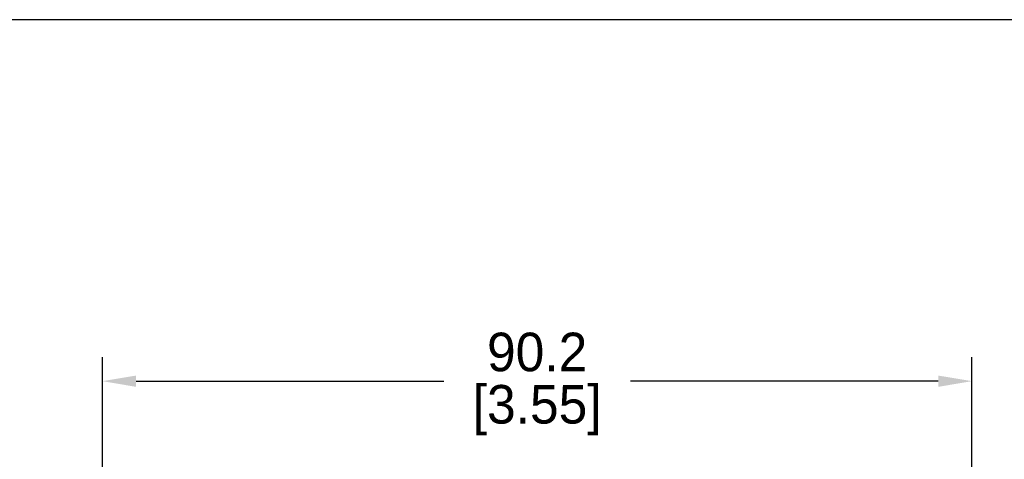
# Model space of a CAD drawing. Header units: inches. Extents: x 0 to 279, y 0 to 216.
# Tile 7 of 8: x 100 to 202, y 170 to 216. Entities that reach past the tile are written whole.
import ezdxf

# ---------------------------------------------------------------- set-up
doc = ezdxf.new("R2010")
doc.units = ezdxf.units.IN
doc.header["$LTSCALE"] = 10
doc.header["$MEASUREMENT"] = 0
doc.layers.add('DIM', color=140, linetype='Continuous')
doc.dimstyles.get("Standard").update_dxf_attribs({"dimtxt": 4, "dimasz": 3.5, "dimexe": 2.5, "dimexo": 1.5, "dimgap": 1, "dimtad": 0, "dimtih": 1, "dimtoh": 1, "dimdec": 1, "dimzin": 0, "dimdsep": 46, "dimtxsty": 'Standard', "dimcen": 0, "dimadec": 0, "dimazin": 0, "dimtfac": 1, "dimtdec": 1, "dimtofl": 0, "dimtmove": 0, "dimatfit": 3, "dimfxl": 0, "dimtolj": 1, "dimtzin": 0, "dimarcsym": 0})

# ---------------------------------------------------------------- blocks, each defined once
blk = doc.blocks.new('*D24')
at = {"layer": 'Defpoints', "color": 0}
for p in [(199.11, 178.42), (108.87, 137.2), (199.11, 133.45)]:
    blk.add_point(p, dxfattribs=at)
at = {"layer": 'DIM', "color": 0, "lineweight": -2}
for p, q in [((108.87, 138.7), (108.87, 180.92)), ((199.11, 134.95), (199.11, 180.92)), ((112.37, 178.42), (144.32, 178.42)), ((195.61, 178.42), (163.66, 178.42))]:
    blk.add_line(p, q, dxfattribs=at)
at = {"layer": 'DIM', "color": 0}
for points in [[(112.37, 179), (112.37, 177.83), (108.87, 178.42)], [(195.61, 179), (195.61, 177.83), (199.11, 178.42)]]:
    blk.add_solid(points, dxfattribs=at)
at = {"layer": 'DIM', "color": 0, "char_height": 4, "attachment_point": 5}
for s, insert in [('\\A1;90.2', (153.99, 181.42)), ('\\A1;[3.55]', (153.99, 175.42))]:
    blk.add_mtext(s, dxfattribs=dict(at, insert=insert))

msp = doc.modelspace()

# ---------------------------------------------------------------- linework, layer by layer
at = {"layer": 'Defpoints'}
msp.add_lwpolyline([(279.4, 215.9), (0, 215.9), (0, 0), (279.4, 0)], close=True, dxfattribs=at)

# ---------------------------------------------------------------- dimensions: what is measured, and where the dimension line sits
at = {"layer": 'DIM'}
dim = msp.add_linear_dim(base=(199.11, 178.42), p1=(108.87, 137.2), p2=(199.11, 133.45), angle=180, dimstyle='Standard', override={"dimpost": '\\X'}, dxfattribs=at)
dim.commit()
dim.dimension.update_dxf_attribs({"geometry": '*D24', "text_midpoint": (153.99, 178.42)})

doc.saveas('drawing.dxf')
